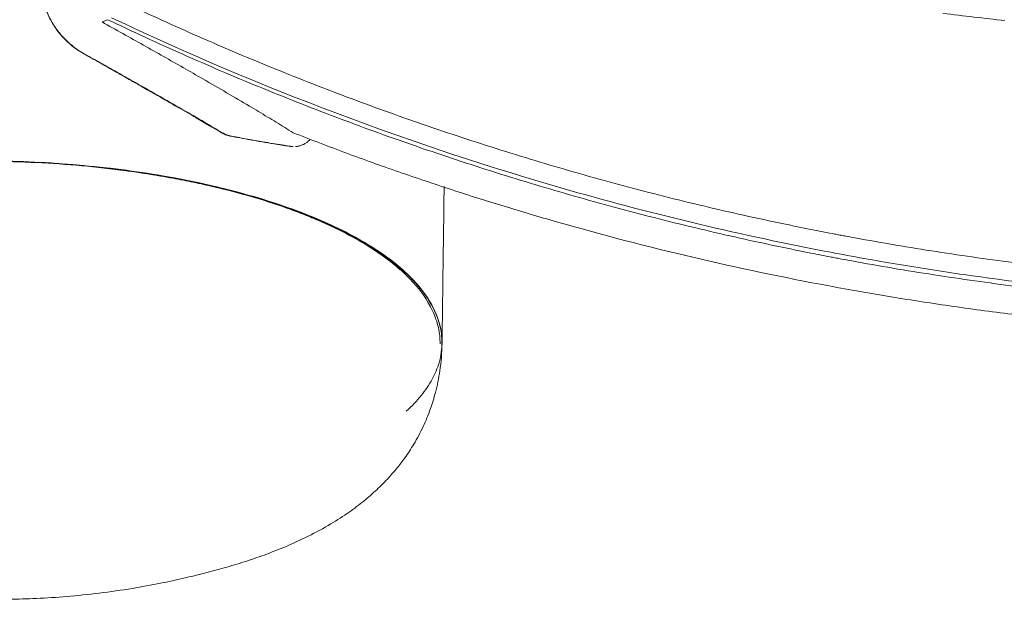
# Model space of a CAD drawing. Header units: millimetres. Extents: x -771 to 771, y -301 to 2485.
# Tile 11 of 256: x -565 to -159, y -301 to -62. Entities that reach past the tile are written whole.
import ezdxf

# ---------------------------------------------------------------- set-up
doc = ezdxf.new("R2010")
doc.units = ezdxf.units.MM
doc.layers.add('ORTHO$2', color=7, linetype='Continuous', true_color=0xffffff)

msp = doc.modelspace()

# ---------------------------------------------------------------- linework, layer by layer
at = {"layer": 'ORTHO$2', "color": 155, "linetype": 'Continuous', "lineweight": 13}
msp.add_line((-478.83, -109.97), (-479.34, -109.93), dxfattribs=at)
for points, knots in [([(-160.76, 39.75), (-159.81, 25.54), (-158.62, 11.33), (-155.75, -16.84), (-154.08, -30.83), (-151.21, -51.68), (-150.19, -58.62), (-148.04, -72.36), (-146.91, -79.17), (-143.36, -99.41), (-140.79, -112.65), (-138.03, -125.57)], [0, 0, 0, 0, 0.25, 0.25, 0.5, 0.5, 0.625, 0.625, 0.75, 0.75, 1, 1, 1, 1]), ([(-525.47, -53.45), (-515.25, -58.32), (-494.72, -67.76), (-463.62, -81.03), (-432.2, -93.42), (-400.47, -104.93), (-368.43, -115.56), (-336.08, -125.31), (-314.31, -131.22), (-292.42, -136.84), (-281.43, -139.5), (-259.34, -144.51), (-248.24, -146.87), (-234.3, -149.63), (-231.5, -150.18), (-228.01, -150.84), (-227.31, -150.98), (-225.91, -151.24), (-223.81, -151.63), (-216.12, -153.06), (-209.12, -154.29), (-192.31, -157.14), (-169.86, -160.61), (-136.08, -164.88), (-102.21, -168.2), (-68.25, -170.58), (-34.18, -172.01), (-11.4, -172.33), (0, -172.33)], [0, 0, 0, 0, 0.0625, 0.125, 0.1875, 0.25, 0.3125, 0.375, 0.4375, 0.4375, 0.5, 0.5, 0.5625, 0.5625, 0.578125, 0.578125, 0.582031, 0.582031, 0.585937, 0.59375, 0.625, 0.625, 0.6875, 0.75, 0.8125, 0.875, 0.9375, 1, 1, 1, 1]), ([(-525.47, -53.45), (-515.25, -58.32), (-494.72, -67.76), (-463.62, -81.03), (-432.2, -93.42), (-400.47, -104.93), (-368.43, -115.56), (-336.08, -125.31), (-314.31, -131.22), (-292.42, -136.84), (-281.43, -139.5), (-259.34, -144.51), (-248.24, -146.87), (-234.3, -149.63), (-231.5, -150.18), (-228.01, -150.84), (-227.31, -150.98), (-225.91, -151.24), (-223.81, -151.63), (-216.12, -153.06), (-209.12, -154.29), (-192.31, -157.14), (-169.86, -160.61), (-136.08, -164.88), (-102.21, -168.2), (-68.25, -170.58), (-34.18, -172.01), (-11.4, -172.33), (0, -172.33)], [0, 0, 0, 0, 0.0625, 0.125, 0.1875, 0.25, 0.3125, 0.375, 0.4375, 0.4375, 0.5, 0.5, 0.5625, 0.5625, 0.578125, 0.578125, 0.582031, 0.582031, 0.585937, 0.59375, 0.625, 0.625, 0.6875, 0.75, 0.8125, 0.875, 0.9375, 1, 1, 1, 1]), ([(-158.47, -62.59), (-162.73, -62.12), (-171.25, -61.19), (-179.76, -60.15), (-184.02, -59.63)], [0, 0, 0, 0, 0.499553, 1, 1, 1, 1]), ([(-158.47, -62.59), (-162.73, -62.12), (-171.25, -61.19), (-179.76, -60.15), (-184.02, -59.63)], [0, 0, 0, 0, 0.499553, 1, 1, 1, 1]), ([(0, -181.99), (-11.47, -181.99), (-34.39, -181.66), (-68.66, -180.22), (-102.83, -177.83), (-136.9, -174.48), (-170.88, -170.18), (-193.46, -166.68), (-210.38, -163.82), (-216.01, -162.82), (-223.05, -161.53), (-225.16, -161.14), (-227.27, -160.74), (-228.68, -160.48), (-229.38, -160.34), (-232.9, -159.67), (-235.7, -159.12), (-249.73, -156.34), (-260.89, -153.97), (-283.12, -148.91), (-294.18, -146.23), (-316.19, -140.58), (-338.09, -134.62), (-370.63, -124.8), (-402.85, -114.09), (-434.76, -102.5), (-466.35, -90.02), (-497.63, -76.65), (-518.28, -67.14), (-528.55, -62.23)], [0, 0, 0, 0, 0.0625, 0.125, 0.1875, 0.25, 0.3125, 0.375, 0.375, 0.40625, 0.40625, 0.414062, 0.417969, 0.417969, 0.421875, 0.421875, 0.4375, 0.4375, 0.5, 0.5, 0.5625, 0.5625, 0.625, 0.6875, 0.75, 0.8125, 0.875, 0.9375, 1, 1, 1, 1]), ([(0, -181.99), (-11.47, -181.99), (-34.39, -181.66), (-68.66, -180.22), (-102.83, -177.83), (-136.9, -174.48), (-170.88, -170.18), (-193.46, -166.68), (-210.38, -163.82), (-216.01, -162.82), (-223.05, -161.53), (-225.16, -161.14), (-227.27, -160.74), (-228.68, -160.48), (-229.38, -160.34), (-232.9, -159.67), (-235.7, -159.12), (-249.73, -156.34), (-260.89, -153.97), (-283.12, -148.91), (-294.18, -146.23), (-316.19, -140.58), (-338.09, -134.62), (-370.63, -124.8), (-402.85, -114.09), (-434.76, -102.5), (-466.35, -90.02), (-497.63, -76.65), (-518.28, -67.14), (-528.55, -62.23)], [0, 0, 0, 0, 0.0625, 0.125, 0.1875, 0.25, 0.3125, 0.375, 0.375, 0.40625, 0.40625, 0.414062, 0.417969, 0.417969, 0.421875, 0.421875, 0.4375, 0.4375, 0.5, 0.5, 0.5625, 0.5625, 0.625, 0.6875, 0.75, 0.8125, 0.875, 0.9375, 1, 1, 1, 1]), ([(0, -180), (-2.91, -180), (-5.83, -179.99), (-45.89, -179.7), (-82.95, -177.76), (-138.4, -172.33), (-156.86, -170.1), (-184.51, -166.12), (-193.73, -164.69), (-212.08, -161.62), (-221.22, -159.98), (-266.74, -151.31), (-302.59, -142.77), (-402.76, -114.16), (-465.78, -90.43), (-526.96, -61.44)], [0, 0, 0, 0, 0.015944, 0.015944, 0.219336, 0.219336, 0.321031, 0.321031, 0.371879, 0.371879, 0.422727, 0.422727, 0.626119, 0.626119, 1, 1, 1, 1]), ([(0, -180), (-2.91, -180), (-5.83, -179.99), (-45.89, -179.7), (-82.95, -177.76), (-138.4, -172.33), (-156.86, -170.1), (-184.51, -166.12), (-193.73, -164.69), (-212.08, -161.62), (-221.22, -159.98), (-266.74, -151.31), (-302.59, -142.77), (-402.76, -114.16), (-465.78, -90.43), (-526.96, -61.44)], [0, 0, 0, 0, 0.015944, 0.015944, 0.219336, 0.219336, 0.321031, 0.321031, 0.371879, 0.371879, 0.422727, 0.422727, 0.626119, 0.626119, 1, 1, 1, 1]), ([(-481.76, -108.84), (-481.71, -108.84), (-481.67, -108.84), (-481.58, -108.85), (-481.54, -108.86), (-481.41, -108.87), (-481.33, -108.87), (-481.24, -108.88)], [0, 0, 0, 0, 0.250108, 0.250108, 0.500216, 0.500216, 1, 1, 1, 1]), ([(-477.51, -110.3), (-477.56, -110.3), (-477.6, -110.3), (-477.68, -110.29), (-477.72, -110.29), (-477.85, -110.28), (-477.93, -110.28), (-478.02, -110.27)], [0, 0, 0, 0, 0.25018, 0.25018, 0.500361, 0.500361, 1, 1, 1, 1]), ([(-453.63, -114.48), (-453.51, -114.48), (-453.39, -114.49), (-453.24, -114.5), (-453.21, -114.5), (-453.09, -114.51), (-453, -114.51), (-452.9, -114.52)], [0, 0, 0, 0, 0.5, 0.5, 0.607285, 0.607285, 1, 1, 1, 1])]:
    msp.add_open_spline(points, degree=3, knots=knots, dxfattribs=at)
at = {"layer": 'ORTHO$2', "color": 155, "linetype": 'Continuous', "lineweight": 18}
for points, knots in [([(-556.31, -45.44), (-556.33, -48.57), (-555.93, -51.66), (-554.32, -57.76), (-553.14, -60.62), (-550.79, -64.68), (-549.93, -65.96), (-548.03, -68.41), (-547, -69.57), (-543.65, -72.89), (-541.21, -74.73), (-538.52, -76.25)], [0, 0, 0, 0, 0.25, 0.25, 0.5, 0.5, 0.625, 0.625, 0.75, 0.75, 1, 1, 1, 1]), ([(-556.22, -45.48), (-556.21, -46.26), (-556.18, -47.81), (-555.96, -50.14), (-555.58, -52.46), (-554.87, -55.5), (-553.62, -59.22), (-551.54, -63.41), (-548.92, -67.29), (-546.15, -70.4), (-543.45, -72.83), (-540.98, -74.71), (-539.21, -75.75), (-538.33, -76.28)], [0, 0, 0, 0, 0.062302, 0.124502, 0.186882, 0.249724, 0.374755, 0.499493, 0.623994, 0.749588, 0.83338, 0.916613, 1, 1, 1, 1]), ([(-530.89, -63.18), (-528.02, -64.78), (-522.3, -67.98), (-513.84, -72.72), (-505.51, -77.42), (-497.33, -82.07), (-488.62, -87.06), (-479.46, -92.37), (-471.85, -96.87), (-466.29, -100.19), (-462.63, -102.4), (-459.04, -104.58), (-455.51, -106.75), (-453.21, -108.18), (-452.07, -108.89)], [0, 0, 0, 0, 0.100519, 0.200615, 0.30045, 0.400189, 0.500001, 0.625189, 0.749987, 0.800166, 0.850232, 0.90021, 0.950125, 1, 1, 1, 1]), ([(-530.89, -63.18), (-528.02, -64.78), (-522.3, -67.98), (-513.84, -72.72), (-505.51, -77.42), (-497.33, -82.07), (-488.62, -87.06), (-479.46, -92.37), (-471.85, -96.87), (-466.29, -100.19), (-462.63, -102.4), (-459.04, -104.58), (-455.51, -106.75), (-453.21, -108.18), (-452.07, -108.89)], [0, 0, 0, 0, 0.100519, 0.200615, 0.30045, 0.400189, 0.500001, 0.625189, 0.749987, 0.800166, 0.850232, 0.90021, 0.950125, 1, 1, 1, 1]), ([(-538.52, -76.25), (-536.56, -77.35), (-534.32, -78.61), (-530.5, -80.76), (-529.16, -81.52), (-527.04, -82.72), (-526.31, -83.13), (-525.19, -83.76), (-524.82, -83.98), (-524.25, -84.3), (-524.05, -84.41), (-523.77, -84.57), (-523.67, -84.63), (-523.52, -84.71), (-523.47, -84.74), (-523.4, -84.78), (-523.38, -84.79), (-523.34, -84.81), (-523.33, -84.82), (-523.31, -84.83), (-523.3, -84.83), (-523.29, -84.84), (-523.28, -84.85), (-522.75, -85.15), (-521.24, -86), (-517.51, -88.12), (-516.02, -88.97), (-513.42, -90.45), (-512.5, -90.98), (-511.02, -91.82), (-510.51, -92.11), (-509.73, -92.56), (-509.46, -92.71), (-509.06, -92.95), (-508.92, -93.02), (-508.72, -93.14), (-508.65, -93.18), (-508.55, -93.24), (-508.51, -93.26), (-508.46, -93.29), (-508.44, -93.3), (-508.41, -93.32), (-508.39, -93.33), (-502.26, -96.84), (-496.84, -99.97), (-488.19, -105.03), (-484.75, -107.06), (-481.76, -108.84)], [0, 0, 0, 0, 0.130524, 0.130524, 0.195787, 0.195787, 0.228418, 0.228418, 0.244733, 0.244733, 0.252891, 0.252891, 0.25697, 0.25697, 0.259009, 0.259009, 0.260029, 0.260029, 0.260539, 0.260539, 0.260794, 0.260794, 0.261049, 0.261049, 0.391573, 0.391573, 0.456836, 0.456836, 0.489467, 0.489467, 0.505782, 0.505782, 0.51394, 0.51394, 0.518019, 0.518019, 0.520058, 0.520058, 0.521078, 0.521078, 0.521588, 0.521588, 0.522098, 0.522098, 0.783147, 0.783147, 1, 1, 1, 1]), ([(-538.33, -76.28), (-536.88, -77.09), (-533.73, -78.85), (-528.62, -81.72), (-523.43, -84.64), (-516.44, -88.58), (-507.89, -93.43), (-497.95, -99.13), (-489.03, -104.3), (-483.69, -107.44), (-481.24, -108.88)], [0, 0, 0, 0, 0.072428, 0.158445, 0.258295, 0.336043, 0.516607, 0.70181, 0.863201, 1, 1, 1, 1]), ([(-478.02, -110.27), (-478.34, -110.21), (-478.66, -110.13), (-479.3, -109.95), (-479.93, -109.74), (-480.55, -109.47), (-481.16, -109.18), (-481.46, -109.01), (-481.76, -108.84)], [0, 0, 0, 0, 0.25, 0.25, 0.5, 0.75, 0.75, 1, 1, 1, 1]), ([(-481.24, -108.88), (-480.94, -109.05), (-480.64, -109.22), (-480.04, -109.51), (-479.42, -109.77), (-478.8, -109.98), (-478.16, -110.16), (-477.84, -110.24), (-477.51, -110.3)], [0, 0, 0, 0, 0.25, 0.25, 0.5, 0.75, 0.75, 1, 1, 1, 1]), ([(-452.07, -108.89), (-444.81, -111.7), (-430.38, -117.28), (-408.58, -125.08), (-386.83, -132.43), (-365.13, -139.3), (-332.1, -149.07), (-287.58, -160.66), (-245.6, -169.5), (-218.23, -174.45), (-205.41, -176.64), (-192.58, -178.69), (-179.74, -180.6), (-166.89, -182.38), (-154.03, -184.02), (-141.17, -185.53), (-128.31, -186.91), (-115.45, -188.15), (-102.59, -189.26), (-89.73, -190.24), (-76.88, -191.09), (-64.04, -191.8), (-51.21, -192.39), (-38.38, -192.84), (-25.58, -193.16), (-12.78, -193.36), (-4.26, -193.39), (0, -193.4)], [0, 0, 0, 0, 0.050968, 0.101454, 0.151457, 0.200974, 0.250004, 0.375982, 0.499985, 0.528077, 0.556134, 0.584155, 0.612141, 0.64009, 0.668003, 0.695879, 0.723718, 0.75152, 0.779284, 0.807011, 0.834698, 0.862347, 0.889957, 0.917528, 0.945059, 0.97255, 1, 1, 1, 1]), ([(-452.07, -108.89), (-444.81, -111.7), (-430.38, -117.28), (-408.58, -125.08), (-386.83, -132.43), (-365.13, -139.3), (-332.1, -149.07), (-287.58, -160.66), (-245.6, -169.5), (-218.23, -174.45), (-205.41, -176.64), (-192.58, -178.69), (-179.74, -180.6), (-166.89, -182.38), (-154.03, -184.02), (-141.17, -185.53), (-128.31, -186.91), (-115.45, -188.15), (-102.59, -189.26), (-89.73, -190.24), (-76.88, -191.09), (-64.04, -191.8), (-51.21, -192.39), (-38.38, -192.84), (-25.58, -193.16), (-12.78, -193.36), (-4.26, -193.39), (0, -193.4)], [0, 0, 0, 0, 0.050968, 0.101454, 0.151457, 0.200974, 0.250004, 0.375982, 0.499985, 0.528077, 0.556134, 0.584155, 0.612141, 0.64009, 0.668003, 0.695879, 0.723718, 0.75152, 0.779284, 0.807011, 0.834698, 0.862347, 0.889957, 0.917528, 0.945059, 0.97255, 1, 1, 1, 1]), ([(-478.02, -110.27), (-475.2, -110.81), (-472.45, -111.32), (-468.92, -111.95), (-468.09, -112.1), (-466.45, -112.39), (-465.64, -112.53), (-463.17, -112.95), (-461.55, -113.22), (-457.8, -113.83), (-455.7, -114.16), (-453.63, -114.48)], [0, 0, 0, 0, 0.327439, 0.327439, 0.428319, 0.428319, 0.529198, 0.529198, 0.730956, 0.730956, 1, 1, 1, 1]), ([(-477.51, -110.3), (-475.3, -110.72), (-470.9, -111.54), (-465.29, -112.53), (-460.57, -113.32), (-456.68, -113.94), (-454.16, -114.33), (-452.9, -114.52)], [0, 0, 0, 0, 0.257288, 0.512687, 0.675282, 0.837736, 1, 1, 1, 1]), ([(-451.14, -114.6), (-450.95, -114.59), (-450.75, -114.57), (-450.37, -114.52), (-450.17, -114.49), (-449.88, -114.44), (-449.79, -114.41), (-449.64, -114.38), (-449.59, -114.37), (-449.5, -114.34), (-449.45, -114.33), (-449.02, -114.22), (-448.65, -114.09), (-447.92, -113.78), (-447.56, -113.6), (-446.85, -113.19), (-446.51, -112.96), (-446.13, -112.67), (-446.09, -112.64), (-446.01, -112.57), (-445.88, -112.47), (-445.6, -112.23), (-445.36, -112.02), (-445.13, -111.79), (-445.05, -111.72), (-444.98, -111.65)], [0, 0, 0, 0, 0.087581, 0.087581, 0.17464, 0.17464, 0.218169, 0.218169, 0.239934, 0.239934, 0.261699, 0.261699, 0.435816, 0.435816, 0.609933, 0.609933, 0.784051, 0.784051, 0.805816, 0.805816, 0.82758, 0.87111, 0.958168, 0.958168, 1, 1, 1, 1]), ([(-760.61, -190.87), (-760.54, -186.11), (-758.03, -176.64), (-747.29, -163.06), (-729.97, -150.63), (-706.71, -139.82), (-678.39, -131.06), (-646.07, -124.7), (-611, -120.97), (-574.54, -120.05), (-538.11, -121.96), (-503.17, -126.64), (-471.05, -133.88), (-443, -143.41), (-420.08, -154.84), (-403.14, -167.73), (-392.81, -181.59), (-390.58, -191.11), (-390.65, -195.86)], [0, 0, 0, 0, 0.065024, 0.129675, 0.193633, 0.256674, 0.318706, 0.379792, 0.440143, 0.500094, 0.560044, 0.620396, 0.681482, 0.743514, 0.806554, 0.870512, 0.935164, 1, 1, 1, 1]), ([(-753.55, -171.54), (-753.31, -171.21), (-751.42, -168.69), (-747.23, -164.05), (-739.8, -157.82), (-727.84, -149.91), (-709.12, -140.89), (-681.12, -131.89), (-648.52, -125.2), (-612.42, -121.2), (-574.52, -120.19), (-536.63, -122.26), (-500.64, -127.28), (-468.16, -134.91), (-440.42, -144.72), (-421.97, -154.31), (-410.27, -162.58), (-404.25, -167.96), (-400.24, -172.36), (-396.78, -176.79), (-393.69, -182.04), (-392.16, -186.22), (-391.66, -188.12)], [0, 0, 0, 0, 0.005264, 0.041181, 0.076939, 0.112483, 0.183983, 0.255108, 0.326686, 0.397823, 0.469436, 0.540945, 0.612338, 0.684033, 0.755573, 0.827045, 0.862863, 0.898819, 0.916687, 0.934519, 0.970202, 1, 1, 1, 1]), ([(-405.38, -223.81), (-403.06, -221.68), (-398.96, -217.35), (-394.45, -210.65), (-391.35, -203.24), (-390.24, -195.12), (-391.68, -186.4), (-395.76, -177.69), (-402.6, -169.13), (-412.11, -160.83), (-424.05, -153.04), (-438.29, -145.91), (-454.51, -139.49), (-472.24, -133.95), (-491.16, -129.38), (-510.83, -125.74), (-530.96, -123.05), (-551.21, -121.32), (-571.22, -120.48), (-591.02, -120.48), (-610.33, -121.31), (-628.93, -122.9), (-646.95, -125.22), (-664.15, -128.27), (-680.36, -132), (-695.65, -136.41), (-709.75, -141.5), (-722.49, -147.21), (-732.49, -152.8), (-740.18, -158.09), (-744.08, -161.32), (-745.88, -162.96)], [0, 0, 0, 0, 0.031531, 0.063126, 0.09466, 0.134257, 0.173975, 0.21357, 0.253898, 0.294359, 0.334673, 0.373525, 0.412514, 0.451346, 0.487207, 0.523198, 0.559046, 0.592081, 0.62523, 0.658264, 0.68993, 0.721698, 0.75337, 0.785415, 0.817555, 0.849609, 0.88346, 0.917409, 0.951271, 0.975635, 1, 1, 1, 1]), ([(-522.77, -124.35), (-515.53, -125.29), (-508.47, -126.4), (-498.75, -128.2), (-495.95, -128.76), (-490.39, -129.92), (-487.64, -130.54), (-479.55, -132.44), (-474.36, -133.8), (-464.41, -136.7), (-459.63, -138.24), (-452.77, -140.67), (-450.53, -141.5), (-446.15, -143.21), (-444.01, -144.09), (-433.59, -148.56), (-426.3, -152.37), (-416.83, -158.41), (-413.92, -160.47), (-409.92, -163.65), (-408.64, -164.73), (-406.24, -166.89), (-405.11, -167.97), (-399.8, -173.42), (-396.63, -177.87), (-394, -183.55), (-393.54, -184.69), (-392.75, -186.98), (-392.43, -188.14), (-391.67, -191.56), (-391.44, -193.82), (-391.47, -196.07)], [0, 0, 0, 0, 0.091901, 0.091901, 0.129783, 0.129783, 0.167664, 0.167664, 0.243428, 0.243428, 0.319191, 0.319191, 0.357073, 0.357073, 0.394954, 0.394954, 0.546481, 0.546481, 0.622244, 0.622244, 0.660126, 0.660126, 0.698007, 0.698007, 0.849534, 0.849534, 0.887416, 0.887416, 0.925297, 0.925297, 1, 1, 1, 1]), ([(-390.67, -196.08), (-390.54, -187.04), (-390.25, -165.39), (-389.95, -143.75), (-389.78, -131.14)], [0, 0, 0, 0, 0.417785, 1, 1, 1, 1]), ([(-760.61, -190.97), (-760.65, -194.05), (-760.41, -199.61), (-759.35, -207.06), (-757.99, -213.12), (-756.41, -218.47), (-754.26, -224.29), (-751.38, -230.51), (-747.86, -236.55), (-744.3, -241.65), (-739.5, -247.65), (-732.52, -254.86), (-722.47, -262.98), (-710.89, -270.3), (-699.64, -275.92), (-690.05, -279.96), (-682.34, -282.85), (-673.42, -285.83), (-662.67, -289.01), (-650.83, -292.1), (-638.54, -294.83), (-625.66, -297.21), (-612.35, -299.12), (-599.94, -300.36), (-589.18, -301.06), (-579.46, -301.42), (-569.02, -301.47), (-557.61, -301.15), (-545.13, -300.35), (-531.9, -298.98), (-518.98, -297.11), (-507.4, -294.99), (-497.5, -292.85), (-488.73, -290.71), (-480.31, -288.45), (-472.01, -285.96), (-463.63, -283.09), (-454.78, -279.63), (-445.51, -275.39), (-436.82, -270.67), (-429.3, -265.81), (-422.99, -261.05), (-417.53, -256.28), (-412.96, -251.67), (-409.14, -247.24), (-405.65, -242.69), (-401.92, -237.01), (-398.38, -230.31), (-395.46, -223.18), (-393.08, -215.47), (-391.24, -206.43), (-390.7, -199.67), (-390.65, -195.86)], [0, 0, 0, 0, 0.022428, 0.04073, 0.054939, 0.067453, 0.08136, 0.100325, 0.117359, 0.131476, 0.14468, 0.171858, 0.201555, 0.234455, 0.265932, 0.284507, 0.300816, 0.317845, 0.339132, 0.36329, 0.385926, 0.408637, 0.435588, 0.459994, 0.477113, 0.494732, 0.513573, 0.534598, 0.557417, 0.582186, 0.607757, 0.629819, 0.647975, 0.664255, 0.680179, 0.696767, 0.714293, 0.734072, 0.756716, 0.781176, 0.802426, 0.819979, 0.836559, 0.853065, 0.865336, 0.87795, 0.893956, 0.913835, 0.932869, 0.950307, 0.972267, 1, 1, 1, 1])]:
    msp.add_open_spline(points, degree=3, knots=knots, dxfattribs=at)
at = {"layer": 'ORTHO$2', "color": 155, "linetype": 'Continuous', "lineweight": 13}
for points, degree in [([(-530.89, -63.18), (-530.11, -62.87), (-529.33, -62.55), (-528.55, -62.23)], 3), ([(-530.89, -63.18), (-530.11, -62.87), (-529.33, -62.55), (-528.55, -62.23)], 3), ([(-538.52, -76.25), (-538.33, -76.28)], 1)]:
    msp.add_open_spline(points, degree=degree, dxfattribs=at)
at = {"layer": 'ORTHO$2', "color": 155, "linetype": 'Continuous', "lineweight": 18}
for points, degree in [([(-452.9, -114.52), (-452.64, -114.56), (-452.38, -114.59), (-452.12, -114.6)], 3), ([(-452.84, -114.56), (-452.48, -114.58), (-452.13, -114.6)], 2)]:
    msp.add_open_spline(points, degree=degree, dxfattribs=at)

doc.saveas('drawing.dxf')
